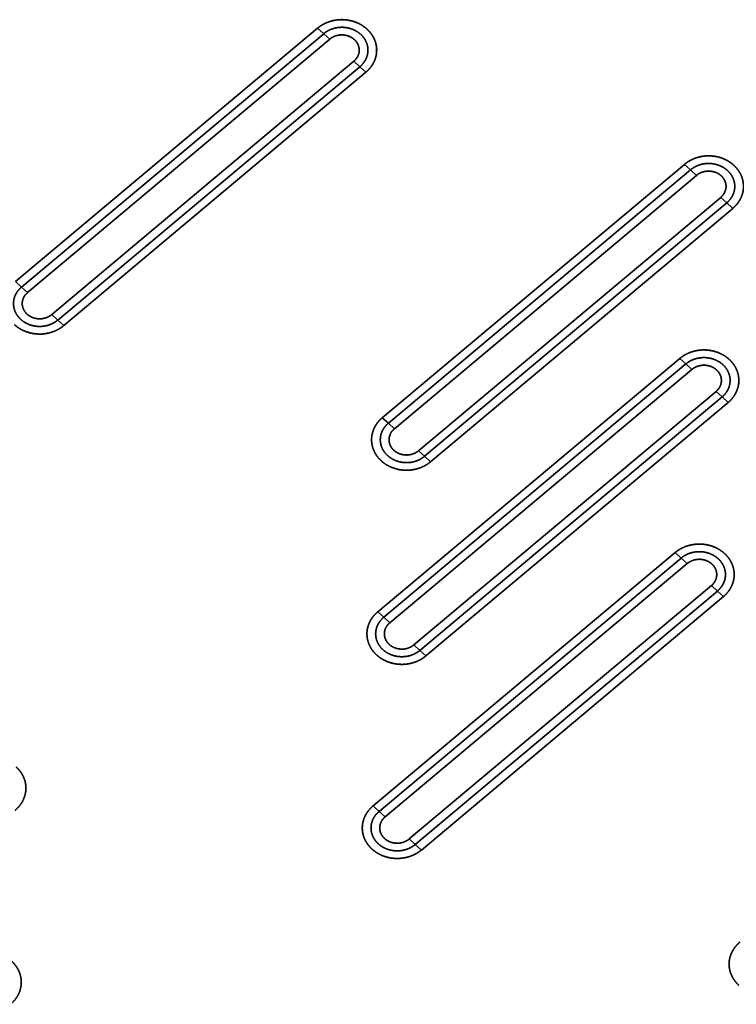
# Model space of a CAD drawing. Extents: x -8 to 2003, y -38 to 1514.
# Tile 25 of 31: x 688 to 811, y 381 to 551. Entities that reach past the tile are written whole.
import ezdxf

# ---------------------------------------------------------------- set-up
doc = ezdxf.new("R2010")
doc.units = 0
doc.layers.get('0').update_dxf_attribs({"lineweight": 13})

# ---------------------------------------------------------------- blocks, each defined once
blk = doc.blocks.new('BLOCK59')
at = {"color": 7, "lineweight": 35}
for p, q in [((569.53, 489.37), (517.57, 445.76)), ((569.53, 489.37), (517.57, 445.76)), ((570.57, 488.42), (518.61, 444.82)), ((518.61, 444.82), (570.57, 488.42)), ((519.64, 443.87), (571.61, 487.47)), ((519.64, 443.87), (571.61, 487.47)), ((523.8, 440.08), (575.76, 483.69)), ((575.76, 483.69), (523.8, 440.08)), ((524.83, 439.13), (576.8, 482.74)), ((524.83, 439.13), (576.8, 482.74)), ((525.87, 438.19), (577.84, 481.79)), ((525.87, 438.19), (577.84, 481.79)), ((632.63, 465.93), (580.66, 422.33)), ((632.63, 465.93), (580.66, 422.33)), ((633.66, 464.99), (581.7, 421.38)), ((581.7, 421.38), (633.66, 464.99)), ((582.74, 420.43), (634.7, 464.04)), ((582.74, 420.43), (634.7, 464.04)), ((586.89, 416.65), (638.86, 460.25)), ((638.86, 460.25), (586.89, 416.65)), ((587.93, 415.7), (639.89, 459.3)), ((587.93, 415.7), (639.89, 459.3)), ((588.97, 414.75), (640.93, 458.36)), ((588.97, 414.75), (640.93, 458.36)), ((631.83, 432.53), (579.86, 388.93)), ((631.83, 432.53), (579.86, 388.93)), ((632.87, 431.58), (580.9, 387.98)), ((580.9, 387.98), (632.87, 431.58)), ((581.94, 387.03), (633.9, 430.64)), ((581.94, 387.03), (633.9, 430.64)), ((586.09, 383.24), (638.06, 426.85)), ((638.06, 426.85), (586.09, 383.24)), ((587.13, 382.29), (639.09, 425.9)), ((587.13, 382.29), (639.09, 425.9)), ((588.17, 381.35), (640.13, 424.95)), ((588.17, 381.35), (640.13, 424.95)), ((631.03, 399.13), (579.06, 355.52)), ((631.03, 399.13), (579.06, 355.52)), ((632.07, 398.18), (580.1, 354.57)), ((580.1, 354.57), (632.07, 398.18)), ((581.14, 353.63), (633.1, 397.23)), ((581.14, 353.63), (633.1, 397.23)), ((585.29, 349.84), (637.26, 393.44)), ((637.26, 393.44), (585.29, 349.84)), ((586.33, 348.89), (638.29, 392.5)), ((586.33, 348.89), (638.29, 392.5)), ((587.37, 347.94), (639.33, 391.55)), ((587.37, 347.94), (639.33, 391.55))]:
    blk.add_line(p, q, dxfattribs=at)
at = {"color": 7, "lineweight": 35, "ltscale": 0.035136}
for p, q in [((569.53, 489.37), (570.57, 488.42)), ((569.53, 489.37), (570.57, 488.42)), ((570.57, 488.42), (571.61, 487.47)), ((570.57, 488.42), (571.61, 487.47)), ((576.8, 482.74), (575.76, 483.69)), ((576.8, 482.74), (575.76, 483.69)), ((577.84, 481.79), (576.8, 482.74)), ((577.84, 481.79), (576.8, 482.74)), ((632.63, 465.93), (633.66, 464.99)), ((632.63, 465.93), (633.66, 464.99)), ((633.66, 464.99), (634.7, 464.04)), ((633.66, 464.99), (634.7, 464.04)), ((639.89, 459.3), (638.86, 460.25)), ((639.89, 459.3), (638.86, 460.25)), ((640.93, 458.36), (639.89, 459.3)), ((640.93, 458.36), (639.89, 459.3)), ((517.57, 445.76), (518.61, 444.82)), ((517.57, 445.76), (518.61, 444.82)), ((518.61, 444.82), (519.64, 443.87)), ((518.61, 444.82), (519.64, 443.87)), ((524.83, 439.13), (523.8, 440.08)), ((524.83, 439.13), (523.8, 440.08)), ((525.87, 438.19), (524.83, 439.13)), ((525.87, 438.19), (524.83, 439.13)), ((631.83, 432.53), (632.87, 431.58)), ((631.83, 432.53), (632.87, 431.58)), ((632.87, 431.58), (633.9, 430.64)), ((632.87, 431.58), (633.9, 430.64)), ((639.09, 425.9), (638.06, 426.85)), ((639.09, 425.9), (638.06, 426.85)), ((640.13, 424.95), (639.09, 425.9)), ((640.13, 424.95), (639.09, 425.9)), ((580.66, 422.33), (581.7, 421.38)), ((580.66, 422.33), (581.7, 421.38)), ((581.7, 421.38), (582.74, 420.43)), ((581.7, 421.38), (582.74, 420.43)), ((587.93, 415.7), (586.89, 416.65)), ((587.93, 415.7), (586.89, 416.65)), ((588.97, 414.75), (587.93, 415.7)), ((588.97, 414.75), (587.93, 415.7)), ((631.03, 399.13), (632.07, 398.18)), ((631.03, 399.13), (632.07, 398.18)), ((632.07, 398.18), (633.1, 397.23)), ((632.07, 398.18), (633.1, 397.23)), ((638.29, 392.5), (637.26, 393.44)), ((638.29, 392.5), (637.26, 393.44)), ((639.33, 391.55), (638.29, 392.5)), ((639.33, 391.55), (638.29, 392.5)), ((579.86, 388.93), (580.9, 387.98)), ((579.86, 388.93), (580.9, 387.98)), ((580.9, 387.98), (581.94, 387.03)), ((580.9, 387.98), (581.94, 387.03)), ((587.13, 382.29), (586.09, 383.24)), ((587.13, 382.29), (586.09, 383.24)), ((588.17, 381.35), (587.13, 382.29)), ((588.17, 381.35), (587.13, 382.29)), ((579.06, 355.52), (580.1, 354.57)), ((579.06, 355.52), (580.1, 354.57)), ((580.1, 354.57), (581.14, 353.63)), ((580.1, 354.57), (581.14, 353.63)), ((586.33, 348.89), (585.29, 349.84)), ((586.33, 348.89), (585.29, 349.84)), ((587.37, 347.94), (586.33, 348.89)), ((587.37, 347.94), (586.33, 348.89))]:
    blk.add_line(p, q, dxfattribs=at)
at = {"color": 7, "lineweight": 35}
for points, knots in [([(569.53, 489.37), (569.95, 489.72), (570.41, 490.02), (570.9, 490.27), (571.95, 490.66), (573.06, 490.84), (573.63, 490.87), (574.77, 490.8), (575.86, 490.51), (576.39, 490.31), (577.04, 489.97), (577.62, 489.55), (577.76, 489.44), (577.89, 489.33), (578.02, 489.21)], [0, 0, 0, 0, 0, 0, 3.548015, 3.548015, 3.548015, 7.176611, 7.176611, 7.176611, 10.782581, 10.782581, 10.782581, 11.906057, 11.906057, 11.906057, 11.906057, 11.906057, 11.906057]), ([(578.02, 489.21), (577.52, 489.66), (576.93, 490.07), (576.26, 490.39), (574.8, 490.85), (573.23, 490.88), (572.45, 490.78), (571.34, 490.48), (570.38, 489.98), (570.07, 489.79), (569.79, 489.59), (569.53, 489.37)], [0, 0, 0, 0, 0, 0, 6.233792, 6.233792, 6.233792, 12.425767, 12.425767, 12.425767, 15.561343, 15.561343, 15.561343, 15.561343, 15.561343, 15.561343]), ([(570.57, 488.42), (571.05, 488.82), (571.61, 489.14), (572.22, 489.37), (573.45, 489.61), (574.7, 489.47), (575.28, 489.32), (576.21, 488.92), (576.98, 488.3), (577.27, 488.01), (577.75, 487.37), (578.05, 486.65), (578.15, 486.29), (578.25, 485.42), (578.09, 484.55), (577.91, 484.08), (577.57, 483.52), (577.13, 483.04), (577.02, 482.93), (576.91, 482.83), (576.8, 482.74)], [0, 0, 0, 0, 0, 0, 4.718867, 4.718867, 4.718867, 9.044567, 9.044567, 9.044567, 12.144534, 12.144534, 12.144534, 15.08514, 15.08514, 15.08514, 18.96418, 18.96418, 18.96418, 20.080986, 20.080986, 20.080986, 20.080986, 20.080986, 20.080986]), ([(570.57, 488.42), (570.89, 488.69), (571.24, 488.92), (571.62, 489.11), (572.5, 489.43), (573.44, 489.55), (573.97, 489.55), (574.92, 489.42), (575.82, 489.08), (576.2, 488.88), (576.9, 488.41), (577.45, 487.79), (577.68, 487.46), (578.03, 486.77), (578.19, 486.02), (578.22, 485.65), (578.17, 484.9), (577.93, 484.19), (577.76, 483.85), (577.47, 483.41), (577.12, 483.03), (577.02, 482.93), (576.91, 482.83), (576.8, 482.74)], [0, 0, 0, 0, 0, 0, 2.812135, 2.812135, 2.812135, 6.245007, 6.245007, 6.245007, 9.14838, 9.14838, 9.14838, 11.888758, 11.888758, 11.888758, 14.49643, 14.49643, 14.49643, 17.115495, 17.115495, 17.115495, 18.087579, 18.087579, 18.087579, 18.087579, 18.087579, 18.087579]), ([(571.61, 487.47), (571.89, 487.71), (572.2, 487.9), (572.55, 488.04), (573.28, 488.23), (574.04, 488.22), (574.41, 488.16), (574.95, 487.99), (575.43, 487.72), (575.58, 487.63), (575.72, 487.52), (575.85, 487.4)], [0, 0, 0, 0, 0, 0, 3.068636, 3.068636, 3.068636, 6.169147, 6.169147, 6.169147, 7.68035, 7.68035, 7.68035, 7.68035, 7.68035, 7.68035]), ([(571.61, 487.47), (571.87, 487.69), (572.17, 487.88), (572.49, 488.02), (573.26, 488.24), (574.08, 488.23), (574.53, 488.15), (575.08, 487.95), (575.55, 487.64), (575.66, 487.56), (575.76, 487.48), (575.85, 487.4)], [0, 0, 0, 0, 0, 0, 2.938005, 2.938005, 2.938005, 6.668285, 6.668285, 6.668285, 7.774305, 7.774305, 7.774305, 7.774305, 7.774305, 7.774305]), ([(578.02, 489.21), (578.41, 488.86), (578.75, 488.46), (579.04, 488.03), (579.5, 487.1), (579.7, 486.1), (579.73, 485.6), (579.65, 484.59), (579.3, 483.63), (579.06, 483.17), (578.68, 482.61), (578.21, 482.12), (578.09, 482.01), (577.97, 481.9), (577.84, 481.79)], [0, 0, 0, 0, 0, 0, 3.459933, 3.459933, 3.459933, 6.845015, 6.845015, 6.845015, 10.255085, 10.255085, 10.255085, 11.337267, 11.337267, 11.337267, 11.337267, 11.337267, 11.337267]), ([(577.84, 481.79), (578.32, 482.2), (578.76, 482.68), (579.14, 483.24), (579.62, 484.35), (579.73, 485.55), (579.7, 486.09), (579.5, 487.13), (579.02, 488.07), (578.72, 488.5), (578.38, 488.88), (578.02, 489.21)], [0, 0, 0, 0, 0, 0, 5.867986, 5.867986, 5.867986, 10.485978, 10.485978, 10.485978, 15.122819, 15.122819, 15.122819, 15.122819, 15.122819, 15.122819]), ([(575.85, 487.4), (576.11, 487.16), (576.33, 486.89), (576.5, 486.58), (576.72, 485.94), (576.7, 485.26), (576.63, 484.93), (576.44, 484.46), (576.13, 484.05), (576.02, 483.92), (575.9, 483.8), (575.76, 483.69)], [0, 0, 0, 0, 0, 0, 3.007019, 3.007019, 3.007019, 5.984959, 5.984959, 5.984959, 7.462987, 7.462987, 7.462987, 7.462987, 7.462987, 7.462987]), ([(575.85, 487.4), (576.09, 487.18), (576.29, 486.94), (576.45, 486.67), (576.68, 486.09), (576.71, 485.49), (576.68, 485.19), (576.54, 484.67), (576.26, 484.2), (576.12, 484.01), (575.95, 483.84), (575.76, 483.69)], [0, 0, 0, 0, 0, 0, 2.763179, 2.763179, 2.763179, 5.471154, 5.471154, 5.471154, 7.56044, 7.56044, 7.56044, 7.56044, 7.56044, 7.56044]), ([(641.11, 465.78), (640.62, 466.23), (640.03, 466.63), (639.35, 466.96), (637.89, 467.41), (636.32, 467.45), (635.54, 467.35), (634.43, 467.04), (633.47, 466.54), (633.17, 466.36), (632.88, 466.15), (632.63, 465.93)], [0, 0, 0, 0, 0, 0, 6.233792, 6.233792, 6.233792, 12.425767, 12.425767, 12.425767, 15.561344, 15.561344, 15.561344, 15.561344, 15.561344, 15.561344]), ([(632.63, 465.93), (633.04, 466.28), (633.5, 466.58), (633.99, 466.83), (635.04, 467.23), (636.15, 467.4), (636.72, 467.43), (637.86, 467.37), (638.95, 467.08), (639.48, 466.87), (640.13, 466.54), (640.72, 466.11), (640.85, 466), (640.98, 465.89), (641.11, 465.78)], [0, 0, 0, 0, 0, 0, 3.548015, 3.548015, 3.548015, 7.176611, 7.176611, 7.176611, 10.782581, 10.782581, 10.782581, 11.906057, 11.906057, 11.906057, 11.906057, 11.906057, 11.906057]), ([(633.66, 464.99), (634.14, 465.39), (634.7, 465.71), (635.32, 465.93), (636.54, 466.17), (637.79, 466.04), (638.37, 465.88), (639.3, 465.48), (640.08, 464.86), (640.37, 464.57), (640.84, 463.94), (641.14, 463.22), (641.24, 462.85), (641.34, 461.98), (641.18, 461.12), (641, 460.65), (640.66, 460.09), (640.22, 459.6), (640.12, 459.5), (640.01, 459.4), (639.89, 459.3)], [0, 0, 0, 0, 0, 0, 4.718869, 4.718869, 4.718869, 9.044569, 9.044569, 9.044569, 12.144536, 12.144536, 12.144536, 15.085141, 15.085141, 15.085141, 18.964182, 18.964182, 18.964182, 20.080986, 20.080986, 20.080986, 20.080986, 20.080986, 20.080986]), ([(633.66, 464.99), (633.98, 465.25), (634.33, 465.48), (634.71, 465.67), (635.59, 466), (636.54, 466.12), (637.06, 466.11), (638.02, 465.99), (638.91, 465.65), (639.29, 465.45), (639.99, 464.97), (640.54, 464.35), (640.77, 464.03), (641.12, 463.34), (641.28, 462.59), (641.31, 462.21), (641.26, 461.47), (641.02, 460.75), (640.85, 460.41), (640.57, 459.98), (640.21, 459.59), (640.11, 459.49), (640, 459.39), (639.89, 459.3)], [0, 0, 0, 0, 0, 0, 2.812135, 2.812135, 2.812135, 6.245007, 6.245007, 6.245007, 9.14838, 9.14838, 9.14838, 11.888758, 11.888758, 11.888758, 14.49643, 14.49643, 14.49643, 17.115495, 17.115495, 17.115495, 18.087579, 18.087579, 18.087579, 18.087579, 18.087579, 18.087579]), ([(634.7, 464.04), (634.98, 464.27), (635.29, 464.46), (635.64, 464.61), (636.37, 464.8), (637.13, 464.78), (637.51, 464.72), (638.04, 464.56), (638.52, 464.29), (638.67, 464.19), (638.81, 464.08), (638.94, 463.96)], [0, 0, 0, 0, 0, 0, 3.068636, 3.068636, 3.068636, 6.169147, 6.169147, 6.169147, 7.68035, 7.68035, 7.68035, 7.68035, 7.68035, 7.68035]), ([(634.7, 464.04), (634.96, 464.26), (635.26, 464.44), (635.58, 464.58), (636.36, 464.8), (637.17, 464.79), (637.62, 464.71), (638.17, 464.51), (638.65, 464.2), (638.75, 464.13), (638.85, 464.05), (638.94, 463.96)], [0, 0, 0, 0, 0, 0, 2.938005, 2.938005, 2.938005, 6.668285, 6.668285, 6.668285, 7.774305, 7.774305, 7.774305, 7.774305, 7.774305, 7.774305]), ([(641.11, 465.78), (641.5, 465.42), (641.84, 465.03), (642.14, 464.59), (642.59, 463.67), (642.79, 462.67), (642.82, 462.16), (642.74, 461.15), (642.39, 460.2), (642.16, 459.74), (641.77, 459.18), (641.3, 458.69), (641.18, 458.57), (641.06, 458.46), (640.93, 458.36)], [0, 0, 0, 0, 0, 0, 3.459933, 3.459933, 3.459933, 6.845015, 6.845015, 6.845015, 10.255085, 10.255085, 10.255085, 11.337267, 11.337267, 11.337267, 11.337267, 11.337267, 11.337267]), ([(640.93, 458.36), (641.42, 458.76), (641.86, 459.25), (642.23, 459.81), (642.71, 460.91), (642.83, 462.12), (642.8, 462.65), (642.59, 463.7), (642.11, 464.63), (641.82, 465.06), (641.48, 465.44), (641.11, 465.78)], [0, 0, 0, 0, 0, 0, 5.867986, 5.867986, 5.867986, 10.485978, 10.485978, 10.485978, 15.122819, 15.122819, 15.122819, 15.122819, 15.122819, 15.122819]), ([(638.94, 463.96), (639.2, 463.73), (639.42, 463.45), (639.59, 463.15), (639.81, 462.5), (639.79, 461.83), (639.72, 461.49), (639.53, 461.02), (639.22, 460.61), (639.11, 460.48), (638.99, 460.36), (638.86, 460.25)], [0, 0, 0, 0, 0, 0, 3.007019, 3.007019, 3.007019, 5.984959, 5.984959, 5.984959, 7.462987, 7.462987, 7.462987, 7.462987, 7.462987, 7.462987]), ([(638.94, 463.96), (639.18, 463.75), (639.38, 463.5), (639.54, 463.23), (639.77, 462.66), (639.81, 462.05), (639.77, 461.75), (639.63, 461.23), (639.35, 460.77), (639.21, 460.58), (639.04, 460.41), (638.86, 460.25)], [0, 0, 0, 0, 0, 0, 2.763179, 2.763179, 2.763179, 5.471154, 5.471154, 5.471154, 7.56044, 7.56044, 7.56044, 7.56044, 7.56044, 7.56044]), ([(524.83, 439.13), (524.36, 438.73), (523.8, 438.41), (523.18, 438.19), (521.95, 437.95), (520.71, 438.08), (520.13, 438.24), (519.2, 438.64), (518.42, 439.26), (518.13, 439.55), (517.66, 440.18), (517.36, 440.9), (517.26, 441.27), (517.16, 442.14), (517.32, 443), (517.5, 443.47), (517.84, 444.03), (518.28, 444.52), (518.38, 444.62), (518.49, 444.72), (518.61, 444.82)], [0, 0, 0, 0, 0, 0, 4.718867, 4.718867, 4.718867, 9.044566, 9.044566, 9.044566, 12.144534, 12.144534, 12.144534, 15.085139, 15.085139, 15.085139, 18.964179, 18.964179, 18.964179, 20.080986, 20.080986, 20.080986, 20.080986, 20.080986, 20.080986]), ([(524.83, 439.13), (524.52, 438.87), (524.17, 438.64), (523.79, 438.45), (522.91, 438.12), (521.96, 438), (521.44, 438.01), (520.48, 438.13), (519.59, 438.47), (519.2, 438.67), (518.51, 439.15), (517.96, 439.77), (517.73, 440.09), (517.38, 440.78), (517.22, 441.53), (517.19, 441.91), (517.24, 442.65), (517.48, 443.37), (517.65, 443.71), (517.93, 444.14), (518.29, 444.53), (518.39, 444.63), (518.5, 444.73), (518.61, 444.82)], [0, 0, 0, 0, 0, 0, 2.812135, 2.812135, 2.812135, 6.245006, 6.245006, 6.245006, 9.148379, 9.148379, 9.148379, 11.888757, 11.888757, 11.888757, 14.496429, 14.496429, 14.496429, 17.115494, 17.115494, 17.115494, 18.087579, 18.087579, 18.087579, 18.087579, 18.087579, 18.087579]), ([(519.55, 440.16), (519.3, 440.39), (519.08, 440.67), (518.91, 440.97), (518.69, 441.62), (518.71, 442.29), (518.78, 442.63), (518.97, 443.1), (519.27, 443.51), (519.39, 443.64), (519.51, 443.76), (519.64, 443.87)], [0, 0, 0, 0, 0, 0, 3.007019, 3.007019, 3.007019, 5.984959, 5.984959, 5.984959, 7.462987, 7.462987, 7.462987, 7.462987, 7.462987, 7.462987]), ([(519.55, 440.16), (519.32, 440.37), (519.12, 440.62), (518.96, 440.89), (518.73, 441.46), (518.69, 442.07), (518.72, 442.37), (518.87, 442.89), (519.15, 443.35), (519.29, 443.54), (519.46, 443.71), (519.64, 443.87)], [0, 0, 0, 0, 0, 0, 2.763179, 2.763179, 2.763179, 5.471154, 5.471154, 5.471154, 7.56044, 7.56044, 7.56044, 7.56044, 7.56044, 7.56044]), ([(523.8, 440.08), (523.52, 439.85), (523.21, 439.66), (522.86, 439.51), (522.13, 439.32), (521.37, 439.34), (520.99, 439.4), (520.45, 439.56), (519.97, 439.83), (519.83, 439.93), (519.69, 440.04), (519.55, 440.16)], [0, 0, 0, 0, 0, 0, 3.068636, 3.068636, 3.068636, 6.169147, 6.169147, 6.169147, 7.68035, 7.68035, 7.68035, 7.68035, 7.68035, 7.68035]), ([(523.8, 440.08), (523.54, 439.86), (523.24, 439.68), (522.92, 439.54), (522.14, 439.32), (521.33, 439.33), (520.88, 439.41), (520.33, 439.61), (519.85, 439.92), (519.75, 439.99), (519.65, 440.07), (519.55, 440.16)], [0, 0, 0, 0, 0, 0, 2.938005, 2.938005, 2.938005, 6.668285, 6.668285, 6.668285, 7.774305, 7.774305, 7.774305, 7.774305, 7.774305, 7.774305]), ([(525.87, 438.19), (525.46, 437.84), (525, 437.54), (524.51, 437.29), (523.46, 436.89), (522.35, 436.72), (521.78, 436.69), (520.64, 436.75), (519.55, 437.04), (519.02, 437.25), (518.37, 437.58), (517.78, 438.01), (517.65, 438.12), (517.52, 438.23), (517.39, 438.34)], [0, 0, 0, 0, 0, 0, 3.548015, 3.548015, 3.548015, 7.176611, 7.176611, 7.176611, 10.782581, 10.782581, 10.782581, 11.906057, 11.906057, 11.906057, 11.906057, 11.906057, 11.906057]), ([(517.39, 438.34), (517.88, 437.89), (518.47, 437.49), (519.15, 437.16), (520.61, 436.71), (522.18, 436.67), (522.96, 436.77), (524.07, 437.08), (525.03, 437.58), (525.33, 437.76), (525.61, 437.97), (525.87, 438.19)], [0, 0, 0, 0, 0, 0, 6.233792, 6.233792, 6.233792, 12.425767, 12.425767, 12.425767, 15.561343, 15.561343, 15.561343, 15.561343, 15.561343, 15.561343]), ([(631.83, 432.53), (632.24, 432.88), (632.7, 433.18), (633.19, 433.43), (634.24, 433.83), (635.35, 434), (635.92, 434.03), (637.06, 433.97), (638.15, 433.67), (638.68, 433.47), (639.33, 433.13), (639.92, 432.71), (640.05, 432.6), (640.18, 432.49), (640.31, 432.38)], [0, 0, 0, 0, 0, 0, 3.548015, 3.548015, 3.548015, 7.176611, 7.176611, 7.176611, 10.782581, 10.782581, 10.782581, 11.906057, 11.906057, 11.906057, 11.906057, 11.906057, 11.906057]), ([(640.31, 432.38), (639.82, 432.83), (639.23, 433.23), (638.55, 433.56), (637.09, 434.01), (635.52, 434.04), (634.74, 433.95), (633.63, 433.64), (632.67, 433.14), (632.37, 432.95), (632.09, 432.75), (631.83, 432.53)], [0, 0, 0, 0, 0, 0, 6.233792, 6.233792, 6.233792, 12.425767, 12.425767, 12.425767, 15.561343, 15.561343, 15.561343, 15.561343, 15.561343, 15.561343]), ([(632.87, 431.58), (633.34, 431.99), (633.9, 432.31), (634.52, 432.53), (635.74, 432.77), (636.99, 432.63), (637.57, 432.48), (638.5, 432.08), (639.28, 431.46), (639.57, 431.17), (640.04, 430.53), (640.34, 429.81), (640.44, 429.45), (640.54, 428.58), (640.38, 427.72), (640.2, 427.24), (639.86, 426.68), (639.42, 426.2), (639.32, 426.09), (639.21, 425.99), (639.09, 425.9)], [0, 0, 0, 0, 0, 0, 4.718867, 4.718867, 4.718867, 9.044567, 9.044567, 9.044567, 12.144534, 12.144534, 12.144534, 15.08514, 15.08514, 15.08514, 18.96418, 18.96418, 18.96418, 20.080986, 20.080986, 20.080986, 20.080986, 20.080986, 20.080986]), ([(632.87, 431.58), (633.18, 431.85), (633.53, 432.08), (633.91, 432.27), (634.79, 432.6), (635.74, 432.71), (636.26, 432.71), (637.22, 432.59), (638.11, 432.24), (638.5, 432.04), (639.19, 431.57), (639.74, 430.95), (639.97, 430.62), (640.32, 429.93), (640.48, 429.18), (640.51, 428.81), (640.46, 428.06), (640.22, 427.35), (640.05, 427.01), (639.77, 426.57), (639.41, 426.19), (639.31, 426.09), (639.2, 425.99), (639.09, 425.9)], [0, 0, 0, 0, 0, 0, 2.812135, 2.812135, 2.812135, 6.245007, 6.245007, 6.245007, 9.14838, 9.14838, 9.14838, 11.888757, 11.888757, 11.888757, 14.49643, 14.49643, 14.49643, 17.115495, 17.115495, 17.115495, 18.087579, 18.087579, 18.087579, 18.087579, 18.087579, 18.087579]), ([(640.31, 432.38), (640.7, 432.02), (641.04, 431.62), (641.34, 431.19), (641.79, 430.26), (641.99, 429.26), (642.02, 428.76), (641.94, 427.75), (641.59, 426.79), (641.36, 426.34), (640.97, 425.78), (640.5, 425.28), (640.38, 425.17), (640.26, 425.06), (640.13, 424.95)], [0, 0, 0, 0, 0, 0, 3.459933, 3.459933, 3.459933, 6.845015, 6.845015, 6.845015, 10.255085, 10.255085, 10.255085, 11.337267, 11.337267, 11.337267, 11.337267, 11.337267, 11.337267]), ([(640.13, 424.95), (640.62, 425.36), (641.06, 425.84), (641.43, 426.4), (641.91, 427.51), (642.03, 428.72), (642, 429.25), (641.79, 430.29), (641.31, 431.23), (641.02, 431.66), (640.68, 432.04), (640.31, 432.38)], [0, 0, 0, 0, 0, 0, 5.867986, 5.867986, 5.867986, 10.485978, 10.485978, 10.485978, 15.122819, 15.122819, 15.122819, 15.122819, 15.122819, 15.122819]), ([(633.9, 430.64), (634.18, 430.87), (634.49, 431.06), (634.84, 431.2), (635.57, 431.39), (636.33, 431.38), (636.71, 431.32), (637.25, 431.16), (637.72, 430.89), (637.87, 430.79), (638.01, 430.68), (638.14, 430.56)], [0, 0, 0, 0, 0, 0, 3.068636, 3.068636, 3.068636, 6.169147, 6.169147, 6.169147, 7.68035, 7.68035, 7.68035, 7.68035, 7.68035, 7.68035]), ([(633.9, 430.64), (634.16, 430.85), (634.46, 431.04), (634.78, 431.18), (635.56, 431.4), (636.37, 431.39), (636.82, 431.31), (637.37, 431.11), (637.85, 430.8), (637.95, 430.73), (638.05, 430.64), (638.14, 430.56)], [0, 0, 0, 0, 0, 0, 2.938005, 2.938005, 2.938005, 6.668285, 6.668285, 6.668285, 7.774305, 7.774305, 7.774305, 7.774305, 7.774305, 7.774305]), ([(638.14, 430.56), (638.4, 430.32), (638.62, 430.05), (638.79, 429.74), (639.01, 429.1), (638.99, 428.42), (638.92, 428.09), (638.73, 427.62), (638.43, 427.21), (638.31, 427.08), (638.19, 426.96), (638.06, 426.85)], [0, 0, 0, 0, 0, 0, 3.007019, 3.007019, 3.007019, 5.984959, 5.984959, 5.984959, 7.462987, 7.462987, 7.462987, 7.462987, 7.462987, 7.462987]), ([(638.14, 430.56), (638.38, 430.34), (638.58, 430.1), (638.74, 429.83), (638.97, 429.26), (639.01, 428.65), (638.98, 428.35), (638.83, 427.83), (638.55, 427.37), (638.41, 427.18), (638.24, 427), (638.06, 426.85)], [0, 0, 0, 0, 0, 0, 2.763179, 2.763179, 2.763179, 5.471154, 5.471154, 5.471154, 7.56044, 7.56044, 7.56044, 7.56044, 7.56044, 7.56044]), ([(580.48, 414.91), (580.09, 415.26), (579.75, 415.66), (579.46, 416.09), (579, 417.02), (578.8, 418.02), (578.77, 418.52), (578.85, 419.53), (579.2, 420.49), (579.43, 420.95), (579.82, 421.51), (580.29, 422), (580.41, 422.11), (580.53, 422.22), (580.66, 422.33)], [0, 0, 0, 0, 0, 0, 3.459933, 3.459933, 3.459933, 6.845015, 6.845015, 6.845015, 10.255085, 10.255085, 10.255085, 11.337267, 11.337267, 11.337267, 11.337267, 11.337267, 11.337267]), ([(580.66, 422.33), (580.18, 421.92), (579.73, 421.44), (579.36, 420.88), (578.88, 419.77), (578.77, 418.57), (578.79, 418.03), (579, 416.99), (579.48, 416.05), (579.78, 415.62), (580.11, 415.24), (580.48, 414.91)], [0, 0, 0, 0, 0, 0, 5.867986, 5.867986, 5.867986, 10.485978, 10.485978, 10.485978, 15.122819, 15.122819, 15.122819, 15.122819, 15.122819, 15.122819]), ([(587.93, 415.7), (587.45, 415.3), (586.89, 414.98), (586.28, 414.75), (585.05, 414.51), (583.8, 414.65), (583.22, 414.8), (582.29, 415.2), (581.51, 415.82), (581.23, 416.11), (580.75, 416.75), (580.45, 417.47), (580.35, 417.83), (580.25, 418.7), (580.41, 419.57), (580.59, 420.04), (580.93, 420.6), (581.37, 421.08), (581.48, 421.19), (581.58, 421.29), (581.7, 421.38)], [0, 0, 0, 0, 0, 0, 4.718867, 4.718867, 4.718867, 9.044567, 9.044567, 9.044567, 12.144534, 12.144534, 12.144534, 15.08514, 15.08514, 15.08514, 18.96418, 18.96418, 18.96418, 20.080986, 20.080986, 20.080986, 20.080986, 20.080986, 20.080986]), ([(587.93, 415.7), (587.61, 415.43), (587.26, 415.2), (586.88, 415.01), (586, 414.69), (585.06, 414.57), (584.53, 414.57), (583.58, 414.7), (582.68, 415.04), (582.3, 415.24), (581.6, 415.71), (581.05, 416.33), (580.82, 416.66), (580.47, 417.35), (580.31, 418.1), (580.28, 418.47), (580.33, 419.22), (580.57, 419.93), (580.74, 420.27), (581.03, 420.71), (581.38, 421.09), (581.48, 421.19), (581.59, 421.29), (581.7, 421.38)], [0, 0, 0, 0, 0, 0, 2.812135, 2.812135, 2.812135, 6.245007, 6.245007, 6.245007, 9.14838, 9.14838, 9.14838, 11.888757, 11.888757, 11.888757, 14.49643, 14.49643, 14.49643, 17.115495, 17.115495, 17.115495, 18.087579, 18.087579, 18.087579, 18.087579, 18.087579, 18.087579]), ([(582.65, 416.72), (582.39, 416.96), (582.17, 417.23), (582, 417.54), (581.78, 418.18), (581.8, 418.86), (581.87, 419.19), (582.06, 419.66), (582.37, 420.07), (582.48, 420.2), (582.6, 420.32), (582.74, 420.43)], [0, 0, 0, 0, 0, 0, 3.007019, 3.007019, 3.007019, 5.984959, 5.984959, 5.984959, 7.462987, 7.462987, 7.462987, 7.462987, 7.462987, 7.462987]), ([(582.65, 416.72), (582.41, 416.94), (582.21, 417.18), (582.05, 417.45), (581.82, 418.03), (581.79, 418.63), (581.82, 418.93), (581.96, 419.45), (582.24, 419.92), (582.38, 420.11), (582.55, 420.28), (582.74, 420.43)], [0, 0, 0, 0, 0, 0, 2.763179, 2.763179, 2.763179, 5.471154, 5.471154, 5.471154, 7.56044, 7.56044, 7.56044, 7.56044, 7.56044, 7.56044]), ([(586.89, 416.65), (586.61, 416.41), (586.3, 416.22), (585.95, 416.08), (585.22, 415.89), (584.46, 415.9), (584.09, 415.96), (583.55, 416.13), (583.07, 416.4), (582.92, 416.49), (582.78, 416.6), (582.65, 416.72)], [0, 0, 0, 0, 0, 0, 3.068636, 3.068636, 3.068636, 6.169147, 6.169147, 6.169147, 7.68035, 7.68035, 7.68035, 7.68035, 7.68035, 7.68035]), ([(586.89, 416.65), (586.63, 416.43), (586.33, 416.24), (586.01, 416.1), (585.24, 415.88), (584.42, 415.89), (583.97, 415.97), (583.42, 416.17), (582.95, 416.48), (582.84, 416.56), (582.74, 416.64), (582.65, 416.72)], [0, 0, 0, 0, 0, 0, 2.938005, 2.938005, 2.938005, 6.668285, 6.668285, 6.668285, 7.774305, 7.774305, 7.774305, 7.774305, 7.774305, 7.774305]), ([(588.97, 414.75), (588.55, 414.4), (588.09, 414.1), (587.6, 413.85), (586.55, 413.46), (585.44, 413.28), (584.87, 413.25), (583.73, 413.32), (582.64, 413.61), (582.11, 413.81), (581.46, 414.15), (580.87, 414.57), (580.74, 414.68), (580.61, 414.79), (580.48, 414.91)], [0, 0, 0, 0, 0, 0, 3.548015, 3.548015, 3.548015, 7.176611, 7.176611, 7.176611, 10.782581, 10.782581, 10.782581, 11.906057, 11.906057, 11.906057, 11.906057, 11.906057, 11.906057]), ([(580.48, 414.91), (580.98, 414.46), (581.56, 414.05), (582.24, 413.73), (583.7, 413.27), (585.27, 413.24), (586.05, 413.34), (587.16, 413.64), (588.12, 414.14), (588.43, 414.33), (588.71, 414.53), (588.97, 414.75)], [0, 0, 0, 0, 0, 0, 6.233792, 6.233792, 6.233792, 12.425767, 12.425767, 12.425767, 15.561343, 15.561343, 15.561343, 15.561343, 15.561343, 15.561343]), ([(631.03, 399.13), (631.44, 399.48), (631.9, 399.78), (632.39, 400.03), (633.44, 400.42), (634.55, 400.59), (635.12, 400.62), (636.26, 400.56), (637.35, 400.27), (637.88, 400.07), (638.53, 399.73), (639.12, 399.3), (639.25, 399.2), (639.38, 399.09), (639.51, 398.97)], [0, 0, 0, 0, 0, 0, 3.548015, 3.548015, 3.548015, 7.176611, 7.176611, 7.176611, 10.782581, 10.782581, 10.782581, 11.906057, 11.906057, 11.906057, 11.906057, 11.906057, 11.906057]), ([(639.51, 398.97), (639.02, 399.42), (638.43, 399.83), (637.75, 400.15), (636.29, 400.61), (634.72, 400.64), (633.94, 400.54), (632.84, 400.24), (631.87, 399.74), (631.57, 399.55), (631.29, 399.34), (631.03, 399.13)], [0, 0, 0, 0, 0, 0, 6.233792, 6.233792, 6.233792, 12.425767, 12.425767, 12.425767, 15.561344, 15.561344, 15.561344, 15.561344, 15.561344, 15.561344]), ([(632.07, 398.18), (632.54, 398.58), (633.1, 398.9), (633.72, 399.13), (634.95, 399.36), (636.19, 399.23), (636.77, 399.08), (637.7, 398.68), (638.48, 398.06), (638.77, 397.76), (639.24, 397.13), (639.54, 396.41), (639.64, 396.04), (639.74, 395.18), (639.58, 394.31), (639.4, 393.84), (639.06, 393.28), (638.62, 392.8), (638.52, 392.69), (638.41, 392.59), (638.29, 392.5)], [0, 0, 0, 0, 0, 0, 4.718866, 4.718866, 4.718866, 9.044566, 9.044566, 9.044566, 12.144533, 12.144533, 12.144533, 15.085139, 15.085139, 15.085139, 18.964179, 18.964179, 18.964179, 20.080986, 20.080986, 20.080986, 20.080986, 20.080986, 20.080986]), ([(632.07, 398.18), (632.38, 398.45), (632.73, 398.68), (633.11, 398.87), (633.99, 399.19), (634.94, 399.31), (635.46, 399.31), (636.42, 399.18), (637.31, 398.84), (637.7, 398.64), (638.39, 398.16), (638.94, 397.55), (639.17, 397.22), (639.52, 396.53), (639.68, 395.78), (639.71, 395.41), (639.66, 394.66), (639.42, 393.95), (639.25, 393.61), (638.97, 393.17), (638.61, 392.78), (638.51, 392.68), (638.4, 392.59), (638.29, 392.5)], [0, 0, 0, 0, 0, 0, 2.812135, 2.812135, 2.812135, 6.245007, 6.245007, 6.245007, 9.14838, 9.14838, 9.14838, 11.888757, 11.888757, 11.888757, 14.49643, 14.49643, 14.49643, 17.115495, 17.115495, 17.115495, 18.087579, 18.087579, 18.087579, 18.087579, 18.087579, 18.087579]), ([(639.51, 398.97), (639.9, 398.62), (640.24, 398.22), (640.54, 397.78), (640.99, 396.86), (641.19, 395.86), (641.22, 395.35), (641.14, 394.35), (640.8, 393.39), (640.56, 392.93), (640.17, 392.37), (639.7, 391.88), (639.58, 391.77), (639.46, 391.65), (639.33, 391.55)], [0, 0, 0, 0, 0, 0, 3.459933, 3.459933, 3.459933, 6.845015, 6.845015, 6.845015, 10.255085, 10.255085, 10.255085, 11.337267, 11.337267, 11.337267, 11.337267, 11.337267, 11.337267]), ([(639.33, 391.55), (639.82, 391.95), (640.26, 392.44), (640.63, 393), (641.11, 394.11), (641.23, 395.31), (641.2, 395.85), (640.99, 396.89), (640.51, 397.82), (640.22, 398.25), (639.88, 398.64), (639.51, 398.97)], [0, 0, 0, 0, 0, 0, 5.867986, 5.867986, 5.867986, 10.485978, 10.485978, 10.485978, 15.122819, 15.122819, 15.122819, 15.122819, 15.122819, 15.122819]), ([(633.1, 397.23), (633.38, 397.46), (633.69, 397.65), (634.04, 397.8), (634.77, 397.99), (635.53, 397.98), (635.91, 397.92), (636.45, 397.75), (636.93, 397.48), (637.07, 397.38), (637.21, 397.27), (637.35, 397.15)], [0, 0, 0, 0, 0, 0, 3.068636, 3.068636, 3.068636, 6.169147, 6.169147, 6.169147, 7.68035, 7.68035, 7.68035, 7.68035, 7.68035, 7.68035]), ([(633.1, 397.23), (633.36, 397.45), (633.66, 397.63), (633.98, 397.78), (634.76, 398), (635.57, 397.99), (636.02, 397.9), (636.57, 397.71), (637.05, 397.4), (637.15, 397.32), (637.25, 397.24), (637.35, 397.15)], [0, 0, 0, 0, 0, 0, 2.938005, 2.938005, 2.938005, 6.668285, 6.668285, 6.668285, 7.774305, 7.774305, 7.774305, 7.774305, 7.774305, 7.774305]), ([(637.35, 397.15), (637.6, 396.92), (637.82, 396.64), (637.99, 396.34), (638.21, 395.7), (638.19, 395.02), (638.12, 394.69), (637.93, 394.22), (637.63, 393.8), (637.51, 393.68), (637.39, 393.55), (637.26, 393.44)], [0, 0, 0, 0, 0, 0, 3.007019, 3.007019, 3.007019, 5.984959, 5.984959, 5.984959, 7.462987, 7.462987, 7.462987, 7.462987, 7.462987, 7.462987]), ([(637.35, 397.15), (637.58, 396.94), (637.78, 396.7), (637.94, 396.42), (638.17, 395.85), (638.21, 395.25), (638.18, 394.94), (638.03, 394.43), (637.75, 393.96), (637.61, 393.77), (637.44, 393.6), (637.26, 393.44)], [0, 0, 0, 0, 0, 0, 2.763179, 2.763179, 2.763179, 5.471154, 5.471154, 5.471154, 7.56044, 7.56044, 7.56044, 7.56044, 7.56044, 7.56044]), ([(579.68, 381.5), (579.29, 381.86), (578.95, 382.26), (578.66, 382.69), (578.2, 383.61), (578, 384.62), (577.97, 385.12), (578.05, 386.13), (578.4, 387.09), (578.64, 387.54), (579.02, 388.1), (579.49, 388.59), (579.61, 388.71), (579.73, 388.82), (579.86, 388.93)], [0, 0, 0, 0, 0, 0, 3.459933, 3.459933, 3.459933, 6.845015, 6.845015, 6.845015, 10.255085, 10.255085, 10.255085, 11.337267, 11.337267, 11.337267, 11.337267, 11.337267, 11.337267]), ([(579.86, 388.93), (579.38, 388.52), (578.93, 388.04), (578.56, 387.48), (578.08, 386.37), (577.97, 385.16), (578, 384.63), (578.2, 383.59), (578.68, 382.65), (578.98, 382.22), (579.32, 381.84), (579.68, 381.5)], [0, 0, 0, 0, 0, 0, 5.867986, 5.867986, 5.867986, 10.485978, 10.485978, 10.485978, 15.122819, 15.122819, 15.122819, 15.122819, 15.122819, 15.122819]), ([(587.13, 382.29), (586.65, 381.89), (586.09, 381.57), (585.48, 381.35), (584.25, 381.11), (583, 381.25), (582.42, 381.4), (581.49, 381.8), (580.71, 382.42), (580.43, 382.71), (579.95, 383.34), (579.65, 384.07), (579.55, 384.43), (579.45, 385.3), (579.61, 386.16), (579.79, 386.63), (580.13, 387.2), (580.57, 387.68), (580.68, 387.78), (580.78, 387.88), (580.9, 387.98)], [0, 0, 0, 0, 0, 0, 4.718869, 4.718869, 4.718869, 9.044569, 9.044569, 9.044569, 12.144535, 12.144535, 12.144535, 15.085141, 15.085141, 15.085141, 18.964182, 18.964182, 18.964182, 20.080986, 20.080986, 20.080986, 20.080986, 20.080986, 20.080986]), ([(587.13, 382.29), (586.81, 382.03), (586.46, 381.8), (586.08, 381.61), (585.2, 381.28), (584.26, 381.17), (583.73, 381.17), (582.78, 381.29), (581.88, 381.63), (581.5, 381.84), (580.8, 382.31), (580.25, 382.93), (580.02, 383.26), (579.67, 383.95), (579.51, 384.7), (579.48, 385.07), (579.53, 385.82), (579.77, 386.53), (579.94, 386.87), (580.23, 387.3), (580.58, 387.69), (580.68, 387.79), (580.79, 387.89), (580.9, 387.98)], [0, 0, 0, 0, 0, 0, 2.812135, 2.812135, 2.812135, 6.245007, 6.245007, 6.245007, 9.14838, 9.14838, 9.14838, 11.888758, 11.888758, 11.888758, 14.49643, 14.49643, 14.49643, 17.115495, 17.115495, 17.115495, 18.087579, 18.087579, 18.087579, 18.087579, 18.087579, 18.087579]), ([(581.85, 383.32), (581.59, 383.56), (581.37, 383.83), (581.2, 384.13), (580.98, 384.78), (581, 385.46), (581.07, 385.79), (581.26, 386.26), (581.57, 386.67), (581.68, 386.8), (581.8, 386.92), (581.94, 387.03)], [0, 0, 0, 0, 0, 0, 3.007019, 3.007019, 3.007019, 5.984959, 5.984959, 5.984959, 7.462987, 7.462987, 7.462987, 7.462987, 7.462987, 7.462987]), ([(581.85, 383.32), (581.61, 383.53), (581.41, 383.78), (581.25, 384.05), (581.02, 384.62), (580.99, 385.23), (581.02, 385.53), (581.16, 386.05), (581.44, 386.51), (581.58, 386.7), (581.75, 386.88), (581.94, 387.03)], [0, 0, 0, 0, 0, 0, 2.763179, 2.763179, 2.763179, 5.471154, 5.471154, 5.471154, 7.56044, 7.56044, 7.56044, 7.56044, 7.56044, 7.56044]), ([(586.09, 383.24), (585.81, 383.01), (585.5, 382.82), (585.15, 382.67), (584.42, 382.48), (583.66, 382.5), (583.29, 382.56), (582.75, 382.72), (582.27, 382.99), (582.12, 383.09), (581.98, 383.2), (581.85, 383.32)], [0, 0, 0, 0, 0, 0, 3.068636, 3.068636, 3.068636, 6.169147, 6.169147, 6.169147, 7.68035, 7.68035, 7.68035, 7.68035, 7.68035, 7.68035]), ([(586.09, 383.24), (585.83, 383.02), (585.53, 382.84), (585.21, 382.7), (584.44, 382.48), (583.62, 382.49), (583.17, 382.57), (582.62, 382.77), (582.15, 383.08), (582.04, 383.15), (581.94, 383.23), (581.85, 383.32)], [0, 0, 0, 0, 0, 0, 2.938005, 2.938005, 2.938005, 6.668285, 6.668285, 6.668285, 7.774305, 7.774305, 7.774305, 7.774305, 7.774305, 7.774305]), ([(588.17, 381.35), (587.75, 381), (587.29, 380.7), (586.8, 380.45), (585.75, 380.05), (584.64, 379.88), (584.07, 379.85), (582.93, 379.91), (581.84, 380.2), (581.31, 380.41), (580.66, 380.74), (580.08, 381.17), (579.94, 381.28), (579.81, 381.39), (579.68, 381.5)], [0, 0, 0, 0, 0, 0, 3.548015, 3.548015, 3.548015, 7.176611, 7.176611, 7.176611, 10.782581, 10.782581, 10.782581, 11.906057, 11.906057, 11.906057, 11.906057, 11.906057, 11.906057]), ([(579.68, 381.5), (580.18, 381.05), (580.76, 380.65), (581.44, 380.32), (582.9, 379.87), (584.47, 379.84), (585.25, 379.93), (586.36, 380.24), (587.32, 380.74), (587.63, 380.93), (587.91, 381.13), (588.17, 381.35)], [0, 0, 0, 0, 0, 0, 6.233792, 6.233792, 6.233792, 12.425767, 12.425767, 12.425767, 15.561344, 15.561344, 15.561344, 15.561344, 15.561344, 15.561344]), ([(517.69, 362.22), (518.08, 361.86), (518.42, 361.46), (518.72, 361.03), (519.17, 360.11), (519.37, 359.1), (519.4, 358.6), (519.32, 357.59), (518.97, 356.63), (518.74, 356.18), (518.35, 355.62), (517.88, 355.13), (517.76, 355.01), (517.64, 354.9), (517.51, 354.79)], [0, 0, 0, 0, 0, 0, 3.459933, 3.459933, 3.459933, 6.845015, 6.845015, 6.845015, 10.255085, 10.255085, 10.255085, 11.337267, 11.337267, 11.337267, 11.337267, 11.337267, 11.337267]), ([(517.51, 354.79), (517.99, 355.2), (518.44, 355.68), (518.81, 356.24), (519.29, 357.35), (519.4, 358.56), (519.38, 359.09), (519.17, 360.13), (518.69, 361.07), (518.39, 361.5), (518.06, 361.88), (517.69, 362.22)], [0, 0, 0, 0, 0, 0, 5.867986, 5.867986, 5.867986, 10.485978, 10.485978, 10.485978, 15.122819, 15.122819, 15.122819, 15.122819, 15.122819, 15.122819]), ([(578.88, 348.1), (578.49, 348.45), (578.15, 348.85), (577.86, 349.29), (577.4, 350.21), (577.2, 351.21), (577.17, 351.72), (577.25, 352.73), (577.6, 353.68), (577.84, 354.14), (578.22, 354.7), (578.69, 355.19), (578.81, 355.31), (578.93, 355.42), (579.06, 355.52)], [0, 0, 0, 0, 0, 0, 3.459933, 3.459933, 3.459933, 6.845015, 6.845015, 6.845015, 10.255085, 10.255085, 10.255085, 11.337267, 11.337267, 11.337267, 11.337267, 11.337267, 11.337267]), ([(579.06, 355.52), (578.58, 355.12), (578.14, 354.63), (577.76, 354.07), (577.28, 352.96), (577.17, 351.76), (577.2, 351.23), (577.4, 350.18), (577.88, 349.25), (578.18, 348.82), (578.52, 348.43), (578.88, 348.1)], [0, 0, 0, 0, 0, 0, 5.867986, 5.867986, 5.867986, 10.485978, 10.485978, 10.485978, 15.122819, 15.122819, 15.122819, 15.122819, 15.122819, 15.122819]), ([(586.33, 348.89), (585.85, 348.49), (585.29, 348.17), (584.68, 347.94), (583.45, 347.71), (582.2, 347.84), (581.62, 347.99), (580.69, 348.39), (579.92, 349.01), (579.63, 349.31), (579.15, 349.94), (578.85, 350.66), (578.75, 351.03), (578.65, 351.89), (578.81, 352.76), (578.99, 353.23), (579.33, 353.79), (579.77, 354.28), (579.88, 354.38), (579.99, 354.48), (580.1, 354.57)], [0, 0, 0, 0, 0, 0, 4.718867, 4.718867, 4.718867, 9.044567, 9.044567, 9.044567, 12.144534, 12.144534, 12.144534, 15.08514, 15.08514, 15.08514, 18.96418, 18.96418, 18.96418, 20.080986, 20.080986, 20.080986, 20.080986, 20.080986, 20.080986]), ([(586.33, 348.89), (586.01, 348.63), (585.66, 348.4), (585.28, 348.21), (584.4, 347.88), (583.46, 347.76), (582.93, 347.76), (581.98, 347.89), (581.08, 348.23), (580.7, 348.43), (580, 348.91), (579.45, 349.52), (579.22, 349.85), (578.87, 350.54), (578.71, 351.29), (578.68, 351.67), (578.73, 352.41), (578.97, 353.12), (579.14, 353.46), (579.43, 353.9), (579.78, 354.29), (579.88, 354.39), (579.99, 354.48), (580.1, 354.57)], [0, 0, 0, 0, 0, 0, 2.812135, 2.812135, 2.812135, 6.245007, 6.245007, 6.245007, 9.14838, 9.14838, 9.14838, 11.888757, 11.888757, 11.888757, 14.49643, 14.49643, 14.49643, 17.115495, 17.115495, 17.115495, 18.087579, 18.087579, 18.087579, 18.087579, 18.087579, 18.087579]), ([(581.05, 349.92), (580.79, 350.15), (580.57, 350.43), (580.4, 350.73), (580.18, 351.38), (580.2, 352.05), (580.27, 352.38), (580.46, 352.85), (580.77, 353.27), (580.88, 353.4), (581, 353.52), (581.14, 353.63)], [0, 0, 0, 0, 0, 0, 3.007019, 3.007019, 3.007019, 5.984959, 5.984959, 5.984959, 7.462987, 7.462987, 7.462987, 7.462987, 7.462987, 7.462987]), ([(581.05, 349.92), (580.81, 350.13), (580.61, 350.38), (580.45, 350.65), (580.22, 351.22), (580.19, 351.83), (580.22, 352.13), (580.36, 352.64), (580.64, 353.11), (580.78, 353.3), (580.95, 353.47), (581.14, 353.63)], [0, 0, 0, 0, 0, 0, 2.763179, 2.763179, 2.763179, 5.471154, 5.471154, 5.471154, 7.56044, 7.56044, 7.56044, 7.56044, 7.56044, 7.56044]), ([(585.29, 349.84), (585.01, 349.61), (584.7, 349.42), (584.35, 349.27), (583.62, 349.08), (582.86, 349.09), (582.49, 349.15), (581.95, 349.32), (581.47, 349.59), (581.32, 349.69), (581.18, 349.8), (581.05, 349.92)], [0, 0, 0, 0, 0, 0, 3.068636, 3.068636, 3.068636, 6.169147, 6.169147, 6.169147, 7.68035, 7.68035, 7.68035, 7.68035, 7.68035, 7.68035]), ([(585.29, 349.84), (585.03, 349.62), (584.73, 349.44), (584.41, 349.3), (583.64, 349.07), (582.82, 349.09), (582.37, 349.17), (581.82, 349.37), (581.35, 349.67), (581.24, 349.75), (581.14, 349.83), (581.05, 349.92)], [0, 0, 0, 0, 0, 0, 2.938005, 2.938005, 2.938005, 6.668285, 6.668285, 6.668285, 7.774305, 7.774305, 7.774305, 7.774305, 7.774305, 7.774305]), ([(587.37, 347.94), (586.95, 347.6), (586.49, 347.29), (586, 347.04), (584.95, 346.65), (583.84, 346.48), (583.27, 346.45), (582.13, 346.51), (581.04, 346.8), (580.51, 347), (579.86, 347.34), (579.28, 347.77), (579.14, 347.87), (579.01, 347.98), (578.88, 348.1)], [0, 0, 0, 0, 0, 0, 3.548015, 3.548015, 3.548015, 7.176611, 7.176611, 7.176611, 10.782581, 10.782581, 10.782581, 11.906057, 11.906057, 11.906057, 11.906057, 11.906057, 11.906057]), ([(578.88, 348.1), (579.38, 347.65), (579.97, 347.25), (580.64, 346.92), (582.1, 346.46), (583.67, 346.43), (584.45, 346.53), (585.56, 346.83), (586.52, 347.33), (586.83, 347.52), (587.11, 347.73), (587.37, 347.94)], [0, 0, 0, 0, 0, 0, 6.233792, 6.233792, 6.233792, 12.425767, 12.425767, 12.425767, 15.561344, 15.561344, 15.561344, 15.561344, 15.561344, 15.561344]), ([(641.98, 324.66), (641.59, 325.02), (641.24, 325.42), (640.95, 325.85), (640.49, 326.78), (640.29, 327.78), (640.26, 328.28), (640.34, 329.29), (640.69, 330.25), (640.93, 330.7), (641.32, 331.26), (641.79, 331.76), (641.9, 331.87), (642.03, 331.98), (642.15, 332.09)], [0, 0, 0, 0, 0, 0, 3.459933, 3.459933, 3.459933, 6.845015, 6.845015, 6.845015, 10.255085, 10.255085, 10.255085, 11.337267, 11.337267, 11.337267, 11.337267, 11.337267, 11.337267]), ([(642.15, 332.09), (641.67, 331.68), (641.23, 331.2), (640.86, 330.64), (640.37, 329.53), (640.26, 328.32), (640.29, 327.79), (640.5, 326.75), (640.97, 325.81), (641.27, 325.38), (641.61, 325), (641.98, 324.66)], [0, 0, 0, 0, 0, 0, 5.867986, 5.867986, 5.867986, 10.485978, 10.485978, 10.485978, 15.122819, 15.122819, 15.122819, 15.122819, 15.122819, 15.122819]), ([(516.89, 328.81), (517.28, 328.46), (517.62, 328.06), (517.92, 327.62), (518.37, 326.7), (518.57, 325.7), (518.6, 325.2), (518.52, 324.19), (518.17, 323.23), (517.94, 322.77), (517.55, 322.21), (517.08, 321.72), (516.96, 321.61), (516.84, 321.5), (516.71, 321.39)], [0, 0, 0, 0, 0, 0, 3.459933, 3.459933, 3.459933, 6.845015, 6.845015, 6.845015, 10.255085, 10.255085, 10.255085, 11.337267, 11.337267, 11.337267, 11.337267, 11.337267, 11.337267]), ([(516.71, 321.39), (517.2, 321.8), (517.64, 322.28), (518.01, 322.84), (518.49, 323.95), (518.6, 325.15), (518.58, 325.69), (518.37, 326.73), (517.89, 327.67), (517.59, 328.1), (517.26, 328.48), (516.89, 328.81)], [0, 0, 0, 0, 0, 0, 5.867986, 5.867986, 5.867986, 10.485978, 10.485978, 10.485978, 15.122819, 15.122819, 15.122819, 15.122819, 15.122819, 15.122819])]:
    blk.add_open_spline(points, degree=5, knots=knots, dxfattribs=at)

msp = doc.modelspace()

# ---------------------------------------------------------------- block references
at = {"lineweight": 0}
msp.add_blockref('BLOCK59', (169.5, 59.89), dxfattribs=at)

doc.saveas('drawing.dxf')
